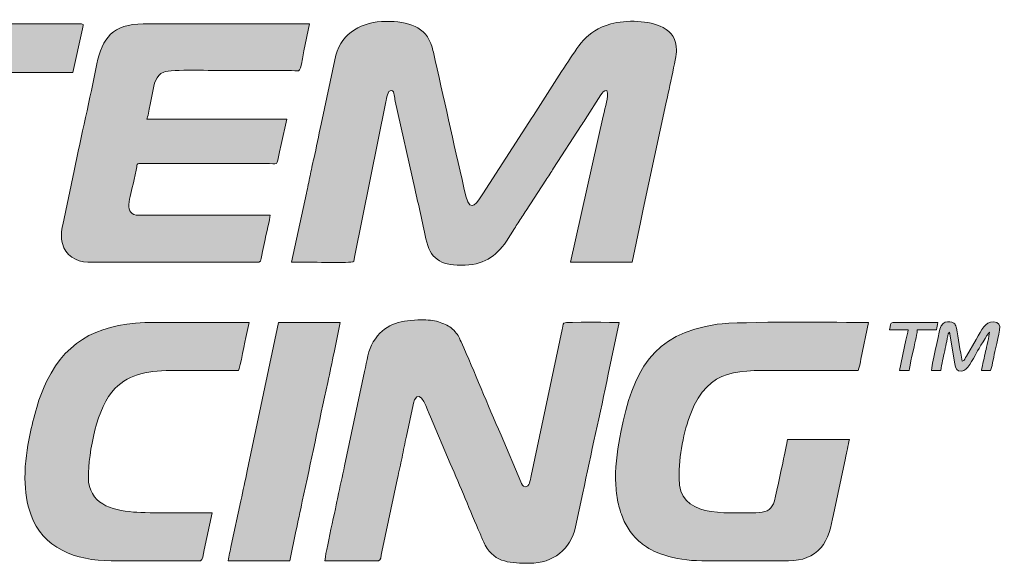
# Model space of a CAD drawing. Header units: millimetres. Extents: x 7 to 595, y -296 to -6.
# Tile 93 of 131: x 314.74 to 327.79, y -69.42 to -62.21. Entities that reach past the tile are written whole.
import ezdxf

# ---------------------------------------------------------------- set-up
doc = ezdxf.new("R2010")
doc.units = ezdxf.units.MM
doc.header["$MEASUREMENT"] = 0
doc.layers.add('Layer 1', color=7, linetype='Continuous', lineweight=0)

# ---------------------------------------------------------------- blocks, each defined once
blk = doc.blocks.new('Block_13')
at = {"layer": 'Layer 1', "true_color": 0x0d0a10, "transparency": 33554687}
h = blk.add_hatch(color=188, dxfattribs=at)
edge = h.paths.add_edge_path()
edge.add_spline(control_points=[(318.342, -65.424), (318.51, -65.424), (318.971, -65.432), (319.127, -65.425), (319.178, -65.422), (319.165, -65.408), (319.174, -65.358), (319.174, -65.358), (319.59, -63.301), (319.59, -63.301), (319.6, -63.252), (319.613, -63.147), (319.664, -63.147), (319.692, -63.147), (319.694, -63.18), (319.7, -63.208), (319.707, -63.239), (319.71, -63.259), (319.716, -63.29), (319.716, -63.29), (319.976, -64.45), (319.976, -64.45), (320.023, -64.668), (320.077, -64.888), (320.122, -65.113), (320.173, -65.374), (320.312, -65.465), (320.586, -65.465), (320.885, -65.465), (321.042, -65.356), (321.19, -65.146), (321.19, -65.146), (321.294, -64.98), (321.294, -64.98), (321.312, -64.95), (321.328, -64.928), (321.345, -64.901), (321.381, -64.848), (321.416, -64.792), (321.452, -64.738), (321.452, -64.738), (321.711, -64.337), (321.711, -64.337), (321.73, -64.309), (321.745, -64.286), (321.763, -64.258), (321.783, -64.23), (321.794, -64.208), (321.814, -64.178), (321.814, -64.178), (322.181, -63.614), (322.181, -63.614), (322.199, -63.584), (322.212, -63.565), (322.232, -63.535), (322.232, -63.535), (322.442, -63.207), (322.442, -63.207), (322.462, -63.175), (322.473, -63.148), (322.521, -63.147), (322.545, -63.249), (322.499, -63.353), (322.471, -63.489), (322.471, -63.489), (322.039, -65.424), (322.039, -65.424), (322.039, -65.424), (322.855, -65.424), (322.855, -65.424), (322.855, -65.424), (322.966, -64.898), (322.966, -64.898), (322.98, -64.835), (322.99, -64.784), (323.003, -64.722), (323.003, -64.722), (323.302, -63.324), (323.302, -63.324), (323.322, -63.233), (323.443, -62.694), (323.443, -62.616), (323.443, -62.466), (323.381, -62.375), (323.264, -62.314), (323.079, -62.218), (322.779, -62.21), (322.571, -62.267), (322.239, -62.357), (322.138, -62.57), (321.982, -62.804), (321.816, -63.052), (321.651, -63.327), (321.486, -63.573), (321.486, -63.573), (320.874, -64.519), (320.874, -64.519), (320.812, -64.616), (320.714, -64.8), (320.653, -64.549), (320.511, -63.966), (320.383, -63.341), (320.245, -62.753), (320.231, -62.692), (320.221, -62.629), (320.204, -62.574), (320.119, -62.296), (319.89, -62.233), (319.591, -62.233), (319.28, -62.233), (319.009, -62.38), (318.929, -62.681), (318.929, -62.681), (318.734, -63.596), (318.734, -63.596), (318.698, -63.746), (318.672, -63.902), (318.636, -64.053), (318.618, -64.127), (318.602, -64.208), (318.587, -64.282), (318.572, -64.359), (318.554, -64.435), (318.539, -64.51), (318.539, -64.51), (318.342, -65.424), (318.342, -65.424)], knot_values=[0, 0, 0, 0, 1, 1, 1, 2, 2, 2, 3, 3, 3, 4, 4, 4, 5, 5, 5, 6, 6, 6, 7, 7, 7, 8, 8, 8, 9, 9, 9, 10, 10, 10, 11, 11, 11, 12, 12, 12, 13, 13, 13, 14, 14, 14, 15, 15, 15, 16, 16, 16, 17, 17, 17, 18, 18, 18, 19, 19, 19, 20, 20, 20, 21, 21, 21, 22, 22, 22, 23, 23, 23, 24, 24, 24, 25, 25, 25, 26, 26, 26, 27, 27, 27, 28, 28, 28, 29, 29, 29, 30, 30, 30, 31, 31, 31, 32, 32, 32, 33, 33, 33, 34, 34, 34, 35, 35, 35, 36, 36, 36, 37, 37, 37, 38, 38, 38, 39, 39, 39, 40, 40, 40, 41, 41, 41, 42, 42, 42, 42], degree=3, periodic=0)
h = blk.add_hatch(color=188, dxfattribs=at)
edge = h.paths.add_edge_path()
edge.add_spline(control_points=[(312.269, -62.91), (312.269, -62.91), (313.445, -62.91), (313.445, -62.91), (313.444, -62.941), (313.435, -62.962), (313.43, -62.985), (313.346, -63.375), (313.269, -63.78), (313.18, -64.164), (313.156, -64.269), (313.136, -64.368), (313.115, -64.474), (313.115, -64.474), (312.914, -65.424), (312.914, -65.424), (312.914, -65.424), (313.73, -65.424), (313.73, -65.424), (313.73, -65.424), (314.196, -63.229), (314.196, -63.229), (314.209, -63.168), (314.26, -62.955), (314.261, -62.91), (314.261, -62.91), (315.444, -62.91), (315.444, -62.91), (315.444, -62.91), (315.569, -62.332), (315.569, -62.332), (315.575, -62.306), (315.598, -62.265), (315.559, -62.265), (315.559, -62.265), (312.425, -62.265), (312.425, -62.265), (312.396, -62.265), (312.397, -62.299), (312.39, -62.329), (312.39, -62.329), (312.337, -62.577), (312.337, -62.577), (312.324, -62.635), (312.314, -62.685), (312.303, -62.739), (312.293, -62.788), (312.271, -62.861), (312.269, -62.91)], knot_values=[0, 0, 0, 0, 1, 1, 1, 2, 2, 2, 3, 3, 3, 4, 4, 4, 5, 5, 5, 6, 6, 6, 7, 7, 7, 8, 8, 8, 9, 9, 9, 10, 10, 10, 11, 11, 11, 12, 12, 12, 13, 13, 13, 14, 14, 14, 15, 15, 15, 16, 16, 16, 16], degree=3, periodic=0)
h = blk.add_hatch(color=188, dxfattribs=at)
edge = h.paths.add_edge_path()
edge.add_spline(control_points=[(315.64, -65.424), (315.64, -65.424), (317.909, -65.424), (317.909, -65.424), (317.941, -65.424), (317.945, -65.346), (317.958, -65.284), (317.969, -65.228), (317.98, -65.179), (317.991, -65.122), (318.004, -65.063), (318.056, -64.846), (318.056, -64.803), (318.056, -64.803), (316.318, -64.803), (316.318, -64.803), (316.103, -64.803), (316.206, -64.568), (316.249, -64.351), (316.261, -64.29), (316.275, -64.242), (316.286, -64.184), (316.3, -64.106), (316.275, -64.118), (316.424, -64.118), (316.424, -64.118), (318.048, -64.118), (318.048, -64.118), (318.187, -64.118), (318.134, -64.157), (318.203, -63.865), (318.203, -63.865), (318.277, -63.53), (318.277, -63.53), (318.277, -63.53), (316.424, -63.53), (316.424, -63.53), (316.437, -63.502), (316.452, -63.399), (316.461, -63.356), (316.475, -63.295), (316.486, -63.24), (316.498, -63.18), (316.522, -63.058), (316.538, -62.948), (316.647, -62.905), (316.748, -62.865), (317.318, -62.885), (317.485, -62.885), (317.771, -62.885), (318.056, -62.885), (318.342, -62.885), (318.471, -62.886), (318.441, -62.947), (318.506, -62.625), (318.506, -62.625), (318.579, -62.265), (318.579, -62.265), (318.579, -62.265), (316.375, -62.265), (316.375, -62.265), (315.972, -62.265), (315.829, -62.459), (315.762, -62.795), (315.668, -63.263), (315.554, -63.749), (315.46, -64.215), (315.46, -64.215), (315.309, -64.929), (315.309, -64.929), (315.291, -65.016), (315.284, -65.096), (315.305, -65.179), (315.343, -65.329), (315.487, -65.424), (315.64, -65.424)], knot_values=[0, 0, 0, 0, 1, 1, 1, 2, 2, 2, 3, 3, 3, 4, 4, 4, 5, 5, 5, 6, 6, 6, 7, 7, 7, 8, 8, 8, 9, 9, 9, 10, 10, 10, 11, 11, 11, 12, 12, 12, 13, 13, 13, 14, 14, 14, 15, 15, 15, 16, 16, 16, 17, 17, 17, 18, 18, 18, 19, 19, 19, 20, 20, 20, 21, 21, 21, 22, 22, 22, 23, 23, 23, 24, 24, 24, 25, 25, 25, 25], degree=3, periodic=0)
h = blk.add_hatch(color=188, dxfattribs=at)
edge = h.paths.add_edge_path()
edge.add_spline(control_points=[(314.808, -68.289), (314.808, -68.472), (314.837, -68.628), (314.884, -68.767), (315.038, -69.219), (315.484, -69.382), (315.95, -69.382), (315.95, -69.382), (317.134, -69.382), (317.134, -69.382), (317.164, -69.382), (317.171, -69.3), (317.184, -69.236), (317.184, -69.236), (317.289, -68.746), (317.289, -68.746), (317.031, -68.746), (316.467, -68.755), (316.245, -68.737), (315.955, -68.714), (315.649, -68.624), (315.649, -68.28), (315.649, -67.944), (315.761, -67.339), (316.001, -67.099), (316.204, -66.898), (316.449, -66.86), (316.807, -66.86), (317.085, -66.86), (317.362, -66.86), (317.64, -66.86), (317.656, -66.827), (317.728, -66.455), (317.745, -66.385), (317.745, -66.385), (317.779, -66.224), (317.779, -66.224), (317.36, -66.224), (316.941, -66.224), (316.522, -66.224), (315.828, -66.224), (315.382, -66.432), (315.099, -66.996), (314.995, -67.203), (314.919, -67.49), (314.873, -67.717), (314.837, -67.889), (314.808, -68.079), (314.808, -68.289)], knot_values=[0, 0, 0, 0, 1, 1, 1, 2, 2, 2, 3, 3, 3, 4, 4, 4, 5, 5, 5, 6, 6, 6, 7, 7, 7, 8, 8, 8, 9, 9, 9, 10, 10, 10, 11, 11, 11, 12, 12, 12, 13, 13, 13, 14, 14, 14, 15, 15, 15, 16, 16, 16, 16], degree=3, periodic=0)
h = blk.add_hatch(color=188, dxfattribs=at)
edge = h.paths.add_edge_path()
edge.add_spline(control_points=[(317.501, -69.382), (317.501, -69.382), (318.317, -69.382), (318.317, -69.382), (318.317, -69.382), (318.4, -68.991), (318.4, -68.991), (318.427, -68.861), (318.454, -68.729), (318.484, -68.594), (318.6, -68.073), (318.704, -67.542), (318.82, -67.02), (318.85, -66.885), (318.877, -66.754), (318.905, -66.623), (318.905, -66.623), (318.987, -66.224), (318.987, -66.224), (318.987, -66.224), (318.17, -66.224), (318.17, -66.224), (318.17, -66.224), (317.754, -68.19), (317.754, -68.19), (317.727, -68.321), (317.699, -68.451), (317.669, -68.587), (317.669, -68.587), (317.543, -69.179), (317.543, -69.179), (317.531, -69.24), (317.506, -69.322), (317.501, -69.382)], knot_values=[0, 0, 0, 0, 1, 1, 1, 2, 2, 2, 3, 3, 3, 4, 4, 4, 5, 5, 5, 6, 6, 6, 7, 7, 7, 8, 8, 8, 9, 9, 9, 10, 10, 10, 11, 11, 11, 11], degree=3, periodic=0)
h = blk.add_hatch(color=188, dxfattribs=at)
edge = h.paths.add_edge_path()
edge.add_spline(control_points=[(318.783, -69.382), (318.783, -69.382), (319.493, -69.382), (319.493, -69.382), (319.525, -69.382), (319.524, -69.328), (319.538, -69.265), (319.538, -69.265), (319.746, -68.289), (319.746, -68.289), (319.765, -68.198), (319.786, -68.107), (319.805, -68.013), (319.823, -67.923), (319.843, -67.826), (319.865, -67.73), (319.865, -67.73), (319.954, -67.314), (319.954, -67.314), (319.96, -67.287), (319.961, -67.271), (319.971, -67.249), (320.05, -67.088), (320.146, -67.391), (320.182, -67.477), (320.182, -67.477), (320.445, -68.095), (320.445, -68.095), (320.577, -68.392), (320.708, -68.723), (320.84, -69.023), (320.861, -69.072), (320.881, -69.127), (320.907, -69.176), (321.037, -69.417), (321.26, -69.415), (321.492, -69.415), (321.813, -69.415), (322.035, -69.231), (322.106, -68.935), (322.106, -68.935), (322.202, -68.484), (322.202, -68.484), (322.307, -67.961), (322.433, -67.432), (322.538, -66.91), (322.538, -66.91), (322.684, -66.224), (322.684, -66.224), (322.643, -66.224), (321.967, -66.214), (321.949, -66.231), (321.939, -66.241), (321.93, -66.302), (321.927, -66.315), (321.927, -66.315), (321.516, -68.255), (321.516, -68.255), (321.503, -68.32), (321.497, -68.403), (321.435, -68.403), (321.403, -68.403), (321.391, -68.362), (321.38, -68.335), (321.38, -68.335), (321.117, -67.717), (321.117, -67.717), (320.938, -67.31), (320.769, -66.888), (320.589, -66.482), (320.556, -66.408), (320.544, -66.381), (320.491, -66.328), (320.444, -66.281), (320.402, -66.255), (320.334, -66.231), (320.274, -66.209), (320.205, -66.191), (320.121, -66.191), (320.121, -66.191), (320.015, -66.191), (320.015, -66.191), (319.764, -66.204), (319.568, -66.244), (319.424, -66.481), (319.358, -66.59), (319.342, -66.73), (319.31, -66.873), (319.31, -66.873), (319.043, -68.125), (319.043, -68.125), (319.015, -68.263), (318.982, -68.404), (318.955, -68.542), (318.94, -68.614), (318.783, -69.315), (318.783, -69.382)], knot_values=[0, 0, 0, 0, 1, 1, 1, 2, 2, 2, 3, 3, 3, 4, 4, 4, 5, 5, 5, 6, 6, 6, 7, 7, 7, 8, 8, 8, 9, 9, 9, 10, 10, 10, 11, 11, 11, 12, 12, 12, 13, 13, 13, 14, 14, 14, 15, 15, 15, 16, 16, 16, 17, 17, 17, 18, 18, 18, 19, 19, 19, 20, 20, 20, 21, 21, 21, 22, 22, 22, 23, 23, 23, 24, 24, 24, 25, 25, 25, 26, 26, 26, 27, 27, 27, 28, 28, 28, 29, 29, 29, 30, 30, 30, 31, 31, 31, 32, 32, 32, 32], degree=3, periodic=0)
h = blk.add_hatch(color=188, dxfattribs=at)
edge = h.paths.add_edge_path()
edge.add_spline(control_points=[(322.635, -68.289), (322.635, -68.366), (322.644, -68.472), (322.656, -68.545), (322.67, -68.633), (322.686, -68.692), (322.712, -68.767), (322.755, -68.894), (322.834, -69.021), (322.931, -69.111), (322.947, -69.126), (322.951, -69.126), (322.967, -69.14), (322.986, -69.156), (322.985, -69.158), (323.007, -69.173), (323.109, -69.244), (323.171, -69.271), (323.287, -69.31), (323.424, -69.356), (323.593, -69.382), (323.778, -69.382), (323.778, -69.382), (324.929, -69.382), (324.929, -69.382), (325.116, -69.382), (325.244, -69.332), (325.359, -69.209), (325.452, -69.11), (325.491, -68.925), (325.522, -68.768), (325.522, -68.768), (325.682, -68.021), (325.682, -68.021), (325.689, -67.982), (325.698, -67.945), (325.707, -67.9), (325.715, -67.862), (325.724, -67.801), (325.737, -67.774), (325.737, -67.774), (324.912, -67.774), (324.912, -67.774), (324.912, -67.816), (324.868, -68.002), (324.856, -68.061), (324.837, -68.153), (324.753, -68.566), (324.727, -68.626), (324.689, -68.714), (324.617, -68.746), (324.496, -68.746), (324.065, -68.746), (323.476, -68.816), (323.476, -68.289), (323.476, -67.997), (323.539, -67.66), (323.631, -67.431), (323.879, -66.81), (324.249, -66.86), (324.92, -66.86), (325.23, -66.86), (325.541, -66.86), (325.851, -66.86), (325.863, -66.835), (325.879, -66.747), (325.887, -66.709), (325.887, -66.709), (325.989, -66.224), (325.989, -66.224), (325.634, -66.224), (324.274, -66.206), (323.981, -66.248), (323.118, -66.37), (322.865, -66.875), (322.704, -67.68), (322.668, -67.858), (322.635, -68.099), (322.635, -68.289)], knot_values=[0, 0, 0, 0, 1, 1, 1, 2, 2, 2, 3, 3, 3, 4, 4, 4, 5, 5, 5, 6, 6, 6, 7, 7, 7, 8, 8, 8, 9, 9, 9, 10, 10, 10, 11, 11, 11, 12, 12, 12, 13, 13, 13, 14, 14, 14, 15, 15, 15, 16, 16, 16, 17, 17, 17, 18, 18, 18, 19, 19, 19, 20, 20, 20, 21, 21, 21, 22, 22, 22, 23, 23, 23, 24, 24, 24, 25, 25, 25, 26, 26, 26, 26], degree=3, periodic=0)
h = blk.add_hatch(color=188, dxfattribs=at)
edge = h.paths.add_edge_path()
edge.add_spline(control_points=[(326.267, -66.322), (326.267, -66.322), (326.512, -66.322), (326.512, -66.322), (326.508, -66.365), (326.493, -66.41), (326.484, -66.457), (326.484, -66.457), (326.398, -66.86), (326.398, -66.86), (326.398, -66.86), (326.528, -66.86), (326.528, -66.86), (326.528, -66.816), (326.595, -66.528), (326.609, -66.46), (326.618, -66.416), (326.634, -66.37), (326.634, -66.322), (326.634, -66.322), (326.887, -66.322), (326.887, -66.322), (326.89, -66.287), (326.903, -66.261), (326.904, -66.224), (326.904, -66.224), (326.308, -66.224), (326.308, -66.224), (326.275, -66.224), (326.28, -66.266), (326.267, -66.322)], knot_values=[0, 0, 0, 0, 1, 1, 1, 2, 2, 2, 3, 3, 3, 4, 4, 4, 5, 5, 5, 6, 6, 6, 7, 7, 7, 8, 8, 8, 9, 9, 9, 10, 10, 10, 10], degree=3, periodic=0)
h = blk.add_hatch(color=188, dxfattribs=at)
edge = h.paths.add_edge_path()
edge.add_spline(control_points=[(326.822, -66.86), (326.822, -66.86), (326.944, -66.86), (326.944, -66.86), (326.948, -66.823), (326.961, -66.769), (326.969, -66.73), (326.978, -66.688), (326.987, -66.65), (326.997, -66.602), (327.006, -66.556), (327.016, -66.513), (327.024, -66.475), (327.036, -66.42), (327.035, -66.372), (327.059, -66.354), (327.059, -66.354), (327.132, -66.771), (327.132, -66.771), (327.144, -66.847), (327.154, -66.868), (327.222, -66.868), (327.3, -66.868), (327.366, -66.713), (327.419, -66.625), (327.445, -66.583), (327.565, -66.372), (327.589, -66.354), (327.589, -66.396), (327.55, -66.558), (327.539, -66.606), (327.519, -66.687), (327.503, -66.777), (327.483, -66.86), (327.483, -66.86), (327.606, -66.86), (327.606, -66.86), (327.617, -66.836), (327.632, -66.756), (327.639, -66.722), (327.649, -66.673), (327.66, -66.623), (327.67, -66.574), (327.708, -66.386), (327.787, -66.215), (327.646, -66.215), (327.526, -66.215), (327.493, -66.32), (327.415, -66.45), (327.415, -66.45), (327.284, -66.669), (327.284, -66.669), (327.269, -66.694), (327.259, -66.727), (327.23, -66.738), (327.199, -66.604), (327.18, -66.421), (327.153, -66.301), (327.149, -66.28), (327.141, -66.255), (327.13, -66.242), (327.105, -66.214), (326.968, -66.174), (326.934, -66.312), (326.917, -66.383), (326.822, -66.815), (326.822, -66.86)], knot_values=[0, 0, 0, 0, 1, 1, 1, 2, 2, 2, 3, 3, 3, 4, 4, 4, 5, 5, 5, 6, 6, 6, 7, 7, 7, 8, 8, 8, 9, 9, 9, 10, 10, 10, 11, 11, 11, 12, 12, 12, 13, 13, 13, 14, 14, 14, 15, 15, 15, 16, 16, 16, 17, 17, 17, 18, 18, 18, 19, 19, 19, 20, 20, 20, 21, 21, 21, 22, 22, 22, 22], degree=3, periodic=0)
at = {"layer": 'Layer 1'}
for points, knots in [([(318.342, -65.424), (318.51, -65.424), (318.971, -65.432), (319.127, -65.425), (319.178, -65.422), (319.165, -65.408), (319.174, -65.358), (319.174, -65.358), (319.59, -63.301), (319.59, -63.301), (319.6, -63.252), (319.613, -63.147), (319.664, -63.147), (319.692, -63.147), (319.694, -63.18), (319.7, -63.208), (319.707, -63.239), (319.71, -63.259), (319.716, -63.29), (319.716, -63.29), (319.976, -64.45), (319.976, -64.45), (320.023, -64.668), (320.077, -64.888), (320.122, -65.113), (320.173, -65.374), (320.312, -65.465), (320.586, -65.465), (320.885, -65.465), (321.042, -65.356), (321.19, -65.146), (321.19, -65.146), (321.294, -64.98), (321.294, -64.98), (321.312, -64.95), (321.328, -64.928), (321.345, -64.901), (321.381, -64.848), (321.416, -64.792), (321.452, -64.738), (321.452, -64.738), (321.711, -64.337), (321.711, -64.337), (321.73, -64.309), (321.745, -64.286), (321.763, -64.258), (321.783, -64.23), (321.794, -64.208), (321.814, -64.178), (321.814, -64.178), (322.181, -63.614), (322.181, -63.614), (322.199, -63.584), (322.212, -63.565), (322.232, -63.535), (322.232, -63.535), (322.442, -63.207), (322.442, -63.207), (322.462, -63.175), (322.473, -63.148), (322.521, -63.147), (322.545, -63.249), (322.499, -63.353), (322.471, -63.489), (322.471, -63.489), (322.039, -65.424), (322.039, -65.424), (322.039, -65.424), (322.855, -65.424), (322.855, -65.424), (322.855, -65.424), (322.966, -64.898), (322.966, -64.898), (322.98, -64.835), (322.99, -64.784), (323.003, -64.722), (323.003, -64.722), (323.302, -63.324), (323.302, -63.324), (323.322, -63.233), (323.443, -62.694), (323.443, -62.616), (323.443, -62.466), (323.381, -62.375), (323.264, -62.314), (323.079, -62.218), (322.779, -62.21), (322.571, -62.267), (322.239, -62.357), (322.138, -62.57), (321.982, -62.804), (321.816, -63.052), (321.651, -63.327), (321.486, -63.573), (321.486, -63.573), (320.874, -64.519), (320.874, -64.519), (320.812, -64.616), (320.714, -64.8), (320.653, -64.549), (320.511, -63.966), (320.383, -63.341), (320.245, -62.753), (320.231, -62.692), (320.221, -62.629), (320.204, -62.574), (320.119, -62.296), (319.89, -62.233), (319.591, -62.233), (319.28, -62.233), (319.009, -62.38), (318.929, -62.681), (318.929, -62.681), (318.734, -63.596), (318.734, -63.596), (318.698, -63.746), (318.672, -63.902), (318.636, -64.053), (318.618, -64.127), (318.602, -64.208), (318.587, -64.282), (318.572, -64.359), (318.554, -64.435), (318.539, -64.51), (318.539, -64.51), (318.342, -65.424), (318.342, -65.424)], [0, 0, 0, 0, 1, 1, 1, 2, 2, 2, 3, 3, 3, 4, 4, 4, 5, 5, 5, 6, 6, 6, 7, 7, 7, 8, 8, 8, 9, 9, 9, 10, 10, 10, 11, 11, 11, 12, 12, 12, 13, 13, 13, 14, 14, 14, 15, 15, 15, 16, 16, 16, 17, 17, 17, 18, 18, 18, 19, 19, 19, 20, 20, 20, 21, 21, 21, 22, 22, 22, 23, 23, 23, 24, 24, 24, 25, 25, 25, 26, 26, 26, 27, 27, 27, 28, 28, 28, 29, 29, 29, 30, 30, 30, 31, 31, 31, 32, 32, 32, 33, 33, 33, 34, 34, 34, 35, 35, 35, 36, 36, 36, 37, 37, 37, 38, 38, 38, 39, 39, 39, 40, 40, 40, 41, 41, 41, 42, 42, 42, 42]), ([(312.269, -62.91), (312.269, -62.91), (313.445, -62.91), (313.445, -62.91), (313.444, -62.941), (313.435, -62.962), (313.43, -62.985), (313.346, -63.375), (313.269, -63.78), (313.18, -64.164), (313.156, -64.269), (313.136, -64.368), (313.115, -64.474), (313.115, -64.474), (312.914, -65.424), (312.914, -65.424), (312.914, -65.424), (313.73, -65.424), (313.73, -65.424), (313.73, -65.424), (314.196, -63.229), (314.196, -63.229), (314.209, -63.168), (314.26, -62.955), (314.261, -62.91), (314.261, -62.91), (315.444, -62.91), (315.444, -62.91), (315.444, -62.91), (315.569, -62.332), (315.569, -62.332), (315.575, -62.306), (315.598, -62.265), (315.559, -62.265), (315.559, -62.265), (312.425, -62.265), (312.425, -62.265), (312.396, -62.265), (312.397, -62.299), (312.39, -62.329), (312.39, -62.329), (312.337, -62.577), (312.337, -62.577), (312.324, -62.635), (312.314, -62.685), (312.303, -62.739), (312.293, -62.788), (312.271, -62.861), (312.269, -62.91)], [0, 0, 0, 0, 1, 1, 1, 2, 2, 2, 3, 3, 3, 4, 4, 4, 5, 5, 5, 6, 6, 6, 7, 7, 7, 8, 8, 8, 9, 9, 9, 10, 10, 10, 11, 11, 11, 12, 12, 12, 13, 13, 13, 14, 14, 14, 15, 15, 15, 16, 16, 16, 16]), ([(315.64, -65.424), (315.64, -65.424), (317.909, -65.424), (317.909, -65.424), (317.941, -65.424), (317.945, -65.346), (317.958, -65.284), (317.969, -65.228), (317.98, -65.179), (317.991, -65.122), (318.004, -65.063), (318.056, -64.846), (318.056, -64.803), (318.056, -64.803), (316.318, -64.803), (316.318, -64.803), (316.103, -64.803), (316.206, -64.568), (316.249, -64.351), (316.261, -64.29), (316.275, -64.242), (316.286, -64.184), (316.3, -64.106), (316.275, -64.118), (316.424, -64.118), (316.424, -64.118), (318.048, -64.118), (318.048, -64.118), (318.187, -64.118), (318.134, -64.157), (318.203, -63.865), (318.203, -63.865), (318.277, -63.53), (318.277, -63.53), (318.277, -63.53), (316.424, -63.53), (316.424, -63.53), (316.437, -63.502), (316.452, -63.399), (316.461, -63.356), (316.475, -63.295), (316.486, -63.24), (316.498, -63.18), (316.522, -63.058), (316.538, -62.948), (316.647, -62.905), (316.748, -62.865), (317.318, -62.885), (317.485, -62.885), (317.771, -62.885), (318.056, -62.885), (318.342, -62.885), (318.471, -62.886), (318.441, -62.947), (318.506, -62.625), (318.506, -62.625), (318.579, -62.265), (318.579, -62.265), (318.579, -62.265), (316.375, -62.265), (316.375, -62.265), (315.972, -62.265), (315.829, -62.459), (315.762, -62.795), (315.668, -63.263), (315.554, -63.749), (315.46, -64.215), (315.46, -64.215), (315.309, -64.929), (315.309, -64.929), (315.291, -65.016), (315.284, -65.096), (315.305, -65.179), (315.343, -65.329), (315.487, -65.424), (315.64, -65.424)], [0, 0, 0, 0, 1, 1, 1, 2, 2, 2, 3, 3, 3, 4, 4, 4, 5, 5, 5, 6, 6, 6, 7, 7, 7, 8, 8, 8, 9, 9, 9, 10, 10, 10, 11, 11, 11, 12, 12, 12, 13, 13, 13, 14, 14, 14, 15, 15, 15, 16, 16, 16, 17, 17, 17, 18, 18, 18, 19, 19, 19, 20, 20, 20, 21, 21, 21, 22, 22, 22, 23, 23, 23, 24, 24, 24, 25, 25, 25, 25]), ([(314.808, -68.289), (314.808, -68.472), (314.837, -68.628), (314.884, -68.767), (315.038, -69.219), (315.484, -69.382), (315.95, -69.382), (315.95, -69.382), (317.134, -69.382), (317.134, -69.382), (317.164, -69.382), (317.171, -69.3), (317.184, -69.236), (317.184, -69.236), (317.289, -68.746), (317.289, -68.746), (317.031, -68.746), (316.467, -68.755), (316.245, -68.737), (315.955, -68.714), (315.649, -68.624), (315.649, -68.28), (315.649, -67.944), (315.761, -67.339), (316.001, -67.099), (316.204, -66.898), (316.449, -66.86), (316.807, -66.86), (317.085, -66.86), (317.362, -66.86), (317.64, -66.86), (317.656, -66.827), (317.728, -66.455), (317.745, -66.385), (317.745, -66.385), (317.779, -66.224), (317.779, -66.224), (317.36, -66.224), (316.941, -66.224), (316.522, -66.224), (315.828, -66.224), (315.382, -66.432), (315.099, -66.996), (314.995, -67.203), (314.919, -67.49), (314.873, -67.717), (314.837, -67.889), (314.808, -68.079), (314.808, -68.289)], [0, 0, 0, 0, 1, 1, 1, 2, 2, 2, 3, 3, 3, 4, 4, 4, 5, 5, 5, 6, 6, 6, 7, 7, 7, 8, 8, 8, 9, 9, 9, 10, 10, 10, 11, 11, 11, 12, 12, 12, 13, 13, 13, 14, 14, 14, 15, 15, 15, 16, 16, 16, 16]), ([(317.501, -69.382), (317.501, -69.382), (318.317, -69.382), (318.317, -69.382), (318.317, -69.382), (318.4, -68.991), (318.4, -68.991), (318.427, -68.861), (318.454, -68.729), (318.484, -68.594), (318.6, -68.073), (318.704, -67.542), (318.82, -67.02), (318.85, -66.885), (318.877, -66.754), (318.905, -66.623), (318.905, -66.623), (318.987, -66.224), (318.987, -66.224), (318.987, -66.224), (318.17, -66.224), (318.17, -66.224), (318.17, -66.224), (317.754, -68.19), (317.754, -68.19), (317.727, -68.321), (317.699, -68.451), (317.669, -68.587), (317.669, -68.587), (317.543, -69.179), (317.543, -69.179), (317.531, -69.24), (317.506, -69.322), (317.501, -69.382)], [0, 0, 0, 0, 1, 1, 1, 2, 2, 2, 3, 3, 3, 4, 4, 4, 5, 5, 5, 6, 6, 6, 7, 7, 7, 8, 8, 8, 9, 9, 9, 10, 10, 10, 11, 11, 11, 11]), ([(318.783, -69.382), (318.783, -69.382), (319.493, -69.382), (319.493, -69.382), (319.525, -69.382), (319.524, -69.328), (319.538, -69.265), (319.538, -69.265), (319.746, -68.289), (319.746, -68.289), (319.765, -68.198), (319.786, -68.107), (319.805, -68.013), (319.823, -67.923), (319.843, -67.826), (319.865, -67.73), (319.865, -67.73), (319.954, -67.314), (319.954, -67.314), (319.96, -67.287), (319.961, -67.271), (319.971, -67.249), (320.05, -67.088), (320.146, -67.391), (320.182, -67.477), (320.182, -67.477), (320.445, -68.095), (320.445, -68.095), (320.577, -68.392), (320.708, -68.723), (320.84, -69.023), (320.861, -69.072), (320.881, -69.127), (320.907, -69.176), (321.037, -69.417), (321.26, -69.415), (321.492, -69.415), (321.813, -69.415), (322.035, -69.231), (322.106, -68.935), (322.106, -68.935), (322.202, -68.484), (322.202, -68.484), (322.307, -67.961), (322.433, -67.432), (322.538, -66.91), (322.538, -66.91), (322.684, -66.224), (322.684, -66.224), (322.643, -66.224), (321.967, -66.214), (321.949, -66.231), (321.939, -66.241), (321.93, -66.302), (321.927, -66.315), (321.927, -66.315), (321.516, -68.255), (321.516, -68.255), (321.503, -68.32), (321.497, -68.403), (321.435, -68.403), (321.403, -68.403), (321.391, -68.362), (321.38, -68.335), (321.38, -68.335), (321.117, -67.717), (321.117, -67.717), (320.938, -67.31), (320.769, -66.888), (320.589, -66.482), (320.556, -66.408), (320.544, -66.381), (320.491, -66.328), (320.444, -66.281), (320.402, -66.255), (320.334, -66.231), (320.274, -66.209), (320.205, -66.191), (320.121, -66.191), (320.121, -66.191), (320.015, -66.191), (320.015, -66.191), (319.764, -66.204), (319.568, -66.244), (319.424, -66.481), (319.358, -66.59), (319.342, -66.73), (319.31, -66.873), (319.31, -66.873), (319.043, -68.125), (319.043, -68.125), (319.015, -68.263), (318.982, -68.404), (318.955, -68.542), (318.94, -68.614), (318.783, -69.315), (318.783, -69.382)], [0, 0, 0, 0, 1, 1, 1, 2, 2, 2, 3, 3, 3, 4, 4, 4, 5, 5, 5, 6, 6, 6, 7, 7, 7, 8, 8, 8, 9, 9, 9, 10, 10, 10, 11, 11, 11, 12, 12, 12, 13, 13, 13, 14, 14, 14, 15, 15, 15, 16, 16, 16, 17, 17, 17, 18, 18, 18, 19, 19, 19, 20, 20, 20, 21, 21, 21, 22, 22, 22, 23, 23, 23, 24, 24, 24, 25, 25, 25, 26, 26, 26, 27, 27, 27, 28, 28, 28, 29, 29, 29, 30, 30, 30, 31, 31, 31, 32, 32, 32, 32]), ([(322.635, -68.289), (322.635, -68.366), (322.644, -68.472), (322.656, -68.545), (322.67, -68.633), (322.686, -68.692), (322.712, -68.767), (322.755, -68.894), (322.834, -69.021), (322.931, -69.111), (322.947, -69.126), (322.951, -69.126), (322.967, -69.14), (322.986, -69.156), (322.985, -69.158), (323.007, -69.173), (323.109, -69.244), (323.171, -69.271), (323.287, -69.31), (323.424, -69.356), (323.593, -69.382), (323.778, -69.382), (323.778, -69.382), (324.929, -69.382), (324.929, -69.382), (325.116, -69.382), (325.244, -69.332), (325.359, -69.209), (325.452, -69.11), (325.491, -68.925), (325.522, -68.768), (325.522, -68.768), (325.682, -68.021), (325.682, -68.021), (325.689, -67.982), (325.698, -67.945), (325.707, -67.9), (325.715, -67.862), (325.724, -67.801), (325.737, -67.774), (325.737, -67.774), (324.912, -67.774), (324.912, -67.774), (324.912, -67.816), (324.868, -68.002), (324.856, -68.061), (324.837, -68.153), (324.753, -68.566), (324.727, -68.626), (324.689, -68.714), (324.617, -68.746), (324.496, -68.746), (324.065, -68.746), (323.476, -68.816), (323.476, -68.289), (323.476, -67.997), (323.539, -67.66), (323.631, -67.431), (323.879, -66.81), (324.249, -66.86), (324.92, -66.86), (325.23, -66.86), (325.541, -66.86), (325.851, -66.86), (325.863, -66.835), (325.879, -66.747), (325.887, -66.709), (325.887, -66.709), (325.989, -66.224), (325.989, -66.224), (325.634, -66.224), (324.274, -66.206), (323.981, -66.248), (323.118, -66.37), (322.865, -66.875), (322.704, -67.68), (322.668, -67.858), (322.635, -68.099), (322.635, -68.289)], [0, 0, 0, 0, 1, 1, 1, 2, 2, 2, 3, 3, 3, 4, 4, 4, 5, 5, 5, 6, 6, 6, 7, 7, 7, 8, 8, 8, 9, 9, 9, 10, 10, 10, 11, 11, 11, 12, 12, 12, 13, 13, 13, 14, 14, 14, 15, 15, 15, 16, 16, 16, 17, 17, 17, 18, 18, 18, 19, 19, 19, 20, 20, 20, 21, 21, 21, 22, 22, 22, 23, 23, 23, 24, 24, 24, 25, 25, 25, 26, 26, 26, 26]), ([(326.267, -66.322), (326.267, -66.322), (326.512, -66.322), (326.512, -66.322), (326.508, -66.365), (326.493, -66.41), (326.484, -66.457), (326.484, -66.457), (326.398, -66.86), (326.398, -66.86), (326.398, -66.86), (326.528, -66.86), (326.528, -66.86), (326.528, -66.816), (326.595, -66.528), (326.609, -66.46), (326.618, -66.416), (326.634, -66.37), (326.634, -66.322), (326.634, -66.322), (326.887, -66.322), (326.887, -66.322), (326.89, -66.287), (326.903, -66.261), (326.904, -66.224), (326.904, -66.224), (326.308, -66.224), (326.308, -66.224), (326.275, -66.224), (326.28, -66.266), (326.267, -66.322)], [0, 0, 0, 0, 1, 1, 1, 2, 2, 2, 3, 3, 3, 4, 4, 4, 5, 5, 5, 6, 6, 6, 7, 7, 7, 8, 8, 8, 9, 9, 9, 10, 10, 10, 10]), ([(326.822, -66.86), (326.822, -66.86), (326.944, -66.86), (326.944, -66.86), (326.948, -66.823), (326.961, -66.769), (326.969, -66.73), (326.978, -66.688), (326.987, -66.65), (326.997, -66.602), (327.006, -66.556), (327.016, -66.513), (327.024, -66.475), (327.036, -66.42), (327.035, -66.372), (327.059, -66.354), (327.059, -66.354), (327.132, -66.771), (327.132, -66.771), (327.144, -66.847), (327.154, -66.868), (327.222, -66.868), (327.3, -66.868), (327.366, -66.713), (327.419, -66.625), (327.445, -66.583), (327.565, -66.372), (327.589, -66.354), (327.589, -66.396), (327.55, -66.558), (327.539, -66.606), (327.519, -66.687), (327.503, -66.777), (327.483, -66.86), (327.483, -66.86), (327.606, -66.86), (327.606, -66.86), (327.617, -66.836), (327.632, -66.756), (327.639, -66.722), (327.649, -66.673), (327.66, -66.623), (327.67, -66.574), (327.708, -66.386), (327.787, -66.215), (327.646, -66.215), (327.526, -66.215), (327.493, -66.32), (327.415, -66.45), (327.415, -66.45), (327.284, -66.669), (327.284, -66.669), (327.269, -66.694), (327.259, -66.727), (327.23, -66.738), (327.199, -66.604), (327.18, -66.421), (327.153, -66.301), (327.149, -66.28), (327.141, -66.255), (327.13, -66.242), (327.105, -66.214), (326.968, -66.174), (326.934, -66.312), (326.917, -66.383), (326.822, -66.815), (326.822, -66.86)], [0, 0, 0, 0, 1, 1, 1, 2, 2, 2, 3, 3, 3, 4, 4, 4, 5, 5, 5, 6, 6, 6, 7, 7, 7, 8, 8, 8, 9, 9, 9, 10, 10, 10, 11, 11, 11, 12, 12, 12, 13, 13, 13, 14, 14, 14, 15, 15, 15, 16, 16, 16, 17, 17, 17, 18, 18, 18, 19, 19, 19, 20, 20, 20, 21, 21, 21, 22, 22, 22, 22])]:
    blk.add_open_spline(points, degree=3, knots=knots, dxfattribs=at)
blk = doc.blocks.new('Block_12')
at = {"layer": 'Layer 1'}
blk.add_blockref('Block_13', (0, 0), dxfattribs=at)
blk = doc.blocks.new('Block_11')
at = {"layer": 'Layer 1'}
blk.add_blockref('Block_12', (0, 0), dxfattribs=at)

msp = doc.modelspace()

# ---------------------------------------------------------------- block references
at = {"layer": 'Layer 1'}
msp.add_blockref('Block_11', (0, 0), dxfattribs=at)

doc.saveas('drawing.dxf')
